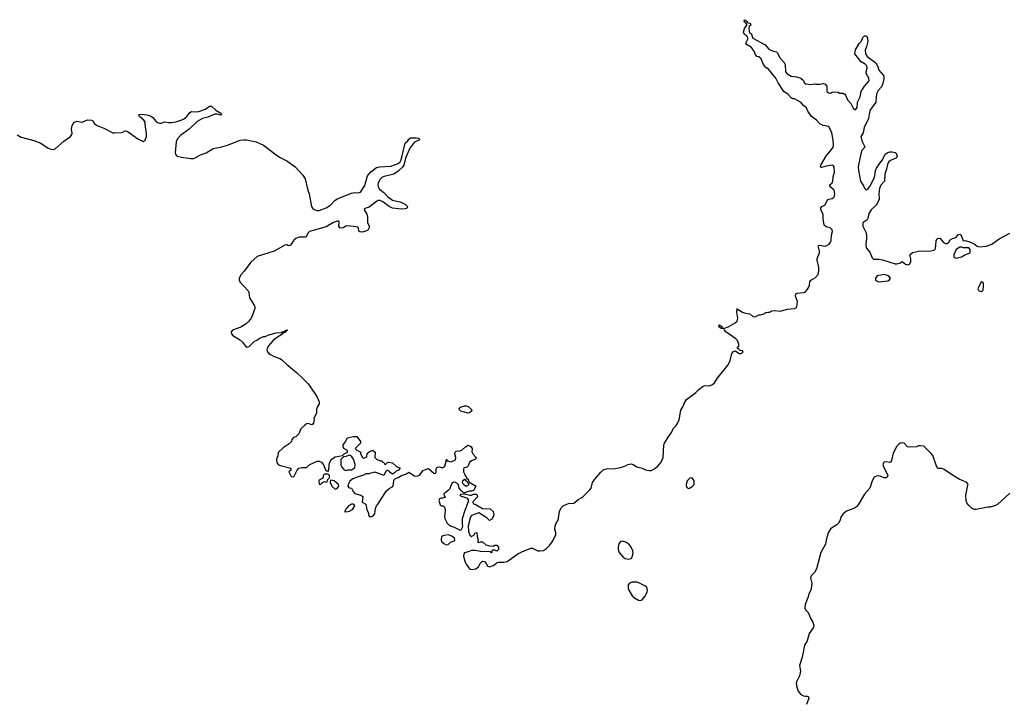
# Model space of a CAD drawing. Header units: inches. Extents: x 2221774 to 2440637, y 201306 to 357559.
# Tile 52 of 245: x 2291893 to 2302867, y 249964 to 257551. Entities that reach past the tile are written whole.
import ezdxf

# ---------------------------------------------------------------- set-up
doc = ezdxf.new("R2010")
doc.units = ezdxf.units.IN
doc.header["$MEASUREMENT"] = 0
for name, color, linetype in [('C2295', 7, 'Continuous'), ('C3204', 7, 'Continuous'), ('C3205', 7, 'Continuous')]:
    doc.layers.add(name, color=color, linetype=linetype)

msp = doc.modelspace()

# ---------------------------------------------------------------- linework, layer by layer
at = {"layer": 'C2295', "color": 5, "elevation": 20}
for points in [[(2300000, 257365), (2299995, 257375), (2299970, 257386), (2299961, 257410), (2299970, 257451), (2299998, 257490), (2299998, 257498), (2299989, 257509), (2299970, 257522), (2299966, 257534), (2299970, 257551), (2300000, 257531)], [(2300000, 257269), (2299998, 257270), (2299986, 257290), (2300000, 257318)], [(2291866, 256266), (2291910, 256243), (2292050, 256203), (2292130, 256173), (2292210, 256119), (2292231, 256110), (2292270, 256103), (2292290, 256110), (2292384, 256196), (2292460, 256250), (2292476, 256270), (2292478, 256282), (2292470, 256330), (2292478, 256370), (2292497, 256403), (2292510, 256413), (2292530, 256419), (2292590, 256408), (2292650, 256434), (2292694, 256430), (2292710, 256422), (2292726, 256390), (2292757, 256370), (2292830, 256341), (2292930, 256290), (2292950, 256288), (2293027, 256293), (2293044, 256296), (2293070, 256311), (2293090, 256308), (2293210, 256224), (2293270, 256193), (2293293, 256207), (2293305, 256250), (2293307, 256290), (2293294, 256354), (2293293, 256393), (2293290, 256410), (2293277, 256430), (2293227, 256470), (2293221, 256490), (2293225, 256495), (2293250, 256498), (2293310, 256490), (2293350, 256478), (2293379, 256459), (2293410, 256420), (2293430, 256405), (2293450, 256396), (2293470, 256396), (2293510, 256413), (2293550, 256404), (2293590, 256403), (2293650, 256416), (2293718, 256442), (2293758, 256470), (2293790, 256515), (2293810, 256527), (2293850, 256524), (2293891, 256529), (2293966, 256554), (2294010, 256586), (2294030, 256585), (2294081, 256541), (2294136, 256510), (2294142, 256490), (2294130, 256487), (2294099, 256499), (2294070, 256499), (2293990, 256466), (2293929, 256451), (2293870, 256415), (2293783, 256330), (2293690, 256265), (2293657, 256230), (2293636, 256190), (2293628, 256068), (2293630, 256050), (2293639, 256039), (2293650, 256030), (2293698, 256018), (2293802, 256002), (2293830, 256003), (2293850, 256010), (2293910, 256044), (2293973, 256067), (2294050, 256116), (2294130, 256129), (2294210, 256152), (2294350, 256207), (2294390, 256212), (2294422, 256210), (2294530, 256189), (2294610, 256152), (2294750, 256046), (2294790, 256020), (2294870, 255979), (2294964, 255910), (2295050, 255819), (2295075, 255775), (2295106, 255650), (2295121, 255610), (2295144, 255470), (2295155, 255450), (2295174, 255434), (2295210, 255423), (2295230, 255425), (2295310, 255453), (2295356, 255484), (2295405, 255535), (2295430, 255552), (2295590, 255617), (2295630, 255624), (2295670, 255621), (2295690, 255629), (2295739, 255701), (2295771, 255810), (2295787, 255833), (2295807, 255853), (2295870, 255902), (2295909, 255911), (2296030, 255919), (2296113, 255947), (2296133, 255967), (2296144, 255990), (2296190, 256173), (2296219, 256201), (2296230, 256219), (2296250, 256233), (2296315, 256235), (2296342, 256230), (2296351, 256210), (2296295, 256185), (2296275, 256165), (2296243, 256117), (2296194, 256006), (2296175, 255930), (2296164, 255910), (2296110, 255861), (2296063, 255830), (2295957, 255803), (2295929, 255791), (2295909, 255771), (2295888, 255730), (2295885, 255710), (2295889, 255690), (2295903, 255663), (2295950, 255625), (2295997, 255577), (2296050, 255540), (2296130, 255522), (2296159, 255510), (2296192, 255490), (2296215, 255470), (2296210, 255447), (2296190, 255441), (2296150, 255439), (2296050, 255451), (2296010, 255470), (2295941, 255521), (2295910, 255534), (2295890, 255535), (2295870, 255525), (2295790, 255460), (2295751, 255449), (2295738, 255442), (2295731, 255430), (2295741, 255421), (2295761, 255381), (2295770, 255350), (2295771, 255290), (2295790, 255250), (2295788, 255230), (2295776, 255210), (2295750, 255193), (2295710, 255183), (2295685, 255185), (2295674, 255194), (2295669, 255230), (2295659, 255239), (2295643, 255243), (2295549, 255251), (2295530, 255248), (2295499, 255230), (2295470, 255225), (2295460, 255230), (2295449, 255250), (2295455, 255290), (2295450, 255308), (2295410, 255298), (2295390, 255291), (2295310, 255240), (2295124, 255190), (2295103, 255170), (2295088, 255132), (2295075, 255125), (2295010, 255125), (2294970, 255112), (2294948, 255092), (2294910, 255036), (2294890, 255031), (2294870, 255041), (2294850, 255037), (2294728, 254972), (2294540, 254910), (2294470, 254846), (2294394, 254746), (2294360, 254710), (2294338, 254670), (2294338, 254650), (2294347, 254627), (2294438, 254530), (2294447, 254510), (2294456, 254450), (2294505, 254370), (2294513, 254350), (2294513, 254330), (2294482, 254238), (2294467, 254213), (2294439, 254181), (2294418, 254162), (2294357, 254123), (2294267, 254090), (2294250, 254070), (2294255, 254050), (2294270, 254030), (2294345, 253985), (2294375, 253955), (2294410, 253911), (2294430, 253901), (2294450, 253907), (2294510, 253967), (2294530, 253974), (2294570, 254002), (2294610, 254018), (2294630, 254019), (2294680, 254040), (2294750, 254059), (2294816, 254064), (2294818, 254070), (2294843, 254077), (2294850, 254085), (2294858, 254082), (2294858, 254090), (2294874, 254094), (2294870, 254082), (2294861, 254079), (2294861, 254070), (2294850, 254063), (2294824, 254056), (2294825, 254050), (2294743, 253997), (2294714, 253970), (2294662, 253910), (2294649, 253870), (2294654, 253850), (2294670, 253830), (2294690, 253818), (2294730, 253796), (2294794, 253774), (2294810, 253764), (2294868, 253710), (2294979, 253619), (2295040, 253560), (2295110, 253490), (2295127, 253467), (2295206, 253350), (2295231, 253290), (2295231, 253270), (2295208, 253232), (2295201, 253210), (2295201, 253170), (2295186, 253134), (2295171, 253110), (2295175, 253090), (2295167, 253053), (2295159, 253041), (2295150, 253035), (2295110, 253049), (2295090, 253044), (2295070, 253029), (2295027, 252990), (2295006, 252934), (2294986, 252914), (2294976, 252904), (2294942, 252890), (2294925, 252870), (2294922, 252850), (2294897, 252823), (2294830, 252778), (2294773, 252727), (2294771, 252690), (2294756, 252650), (2294761, 252610), (2294778, 252590), (2294800, 252580), (2294914, 252550), (2294914, 252530), (2294894, 252510), (2294918, 252458), (2294950, 252454), (2294986, 252530), (2295006, 252550), (2295037, 252557), (2295090, 252558), (2295127, 252593), (2295210, 252631), (2295231, 252631), (2295258, 252618), (2295278, 252590), (2295305, 252525), (2295330, 252514), (2295340, 252540), (2295345, 252610), (2295370, 252651), (2295410, 252678), (2295490, 252692), (2295510, 252712), (2295546, 252730), (2295546, 252750), (2295506, 252770), (2295498, 252790), (2295498, 252810), (2295515, 252830), (2295548, 252890), (2295610, 252905), (2295650, 252905), (2295691, 252850), (2295691, 252830), (2295632, 252770), (2295651, 252751), (2295694, 252730), (2295692, 252710), (2295714, 252670), (2295730, 252662), (2295762, 252678), (2295767, 252713), (2295790, 252734), (2295830, 252752), (2295854, 252730), (2295852, 252672), (2295870, 252652), (2295910, 252634), (2295933, 252633), (2295938, 252618), (2295953, 252613), (2295958, 252598), (2295970, 252594), (2295988, 252612), (2296003, 252617), (2296050, 252611), (2296094, 252570), (2296134, 252550), (2296114, 252530), (2296090, 252518), (2296070, 252498), (2296050, 252486), (2296023, 252503), (2296010, 252518), (2295990, 252528), (2295972, 252510), (2295950, 252469), (2295906, 252490), (2295850, 252506), (2295830, 252498), (2295804, 252496), (2295790, 252488), (2295753, 252487), (2295726, 252474), (2295664, 252456), (2295608, 252432), (2295574, 252406), (2295556, 252370), (2295551, 252350), (2295558, 252338), (2295570, 252331), (2295592, 252330), (2295611, 252290), (2295628, 252268), (2295694, 252250), (2295716, 252236), (2295712, 252172), (2295751, 252150), (2295762, 252090), (2295782, 252050), (2295782, 252030), (2295790, 252014), (2295810, 252012), (2295830, 252018), (2295850, 252042), (2295859, 252101), (2295869, 252131), (2295890, 252152), (2295925, 252215), (2295983, 252297), (2296010, 252325), (2296050, 252345), (2296059, 252370), (2296064, 252416), (2296082, 252438), (2296110, 252447), (2296150, 252471), (2296206, 252490), (2296230, 252505), (2296250, 252496), (2296290, 252467), (2296310, 252461), (2296330, 252465), (2296350, 252475), (2296390, 252526), (2296409, 252531), (2296435, 252545), (2296450, 252546), (2296510, 252496), (2296527, 252493), (2296535, 252505), (2296536, 252544), (2296543, 252557), (2296550, 252562), (2296570, 252565), (2296590, 252558), (2296610, 252558), (2296630, 252572), (2296648, 252628), (2296649, 252651), (2296654, 252646), (2296654, 252634), (2296666, 252634), (2296690, 252621), (2296710, 252624), (2296750, 252645), (2296755, 252670), (2296742, 252710), (2296748, 252730), (2296758, 252742), (2296797, 252743), (2296823, 252757), (2296862, 252790), (2296890, 252807), (2296910, 252801), (2296926, 252790), (2296935, 252770), (2296932, 252732), (2296942, 252710), (2296982, 252670), (2296972, 252650), (2296930, 252633), (2296906, 252614), (2296890, 252578), (2296877, 252563), (2296870, 252558), (2296845, 252555), (2296840, 252540), (2296838, 252510), (2296851, 252490), (2296861, 252461), (2296874, 252446), (2296874, 252434), (2296891, 252431), (2296898, 252398), (2296982, 252350), (2296970, 252338), (2296958, 252310), (2296950, 252302), (2296930, 252295), (2296905, 252295), (2296850, 252275), (2296838, 252278), (2296817, 252297), (2296793, 252330), (2296789, 252350), (2296775, 252375), (2296750, 252393), (2296730, 252397), (2296710, 252382), (2296683, 252317), (2296674, 252306), (2296641, 252279), (2296622, 252270), (2296624, 252244), (2296634, 252226), (2296610, 252218), (2296590, 252218), (2296574, 252210), (2296566, 252190), (2296581, 252141), (2296590, 252132), (2296612, 252132), (2296624, 252124), (2296631, 252111), (2296634, 252074), (2296627, 252010), (2296631, 251990), (2296658, 251938), (2296667, 251927), (2296703, 251903), (2296734, 251894), (2296795, 251865), (2296810, 251862), (2296815, 251865), (2296830, 251894), (2296833, 251910), (2296829, 251931), (2296828, 251990), (2296857, 252083), (2296898, 252190), (2296888, 252208), (2296876, 252216), (2296810, 252238), (2296798, 252250), (2296810, 252262), (2296850, 252265), (2296910, 252252), (2296930, 252252), (2296950, 252262), (2296980, 252260), (2296992, 252250), (2296994, 252230), (2296944, 252176), (2296942, 252170), (2296950, 252154), (2296971, 252151), (2297050, 252101), (2297138, 252098), (2297171, 252070), (2297178, 252030), (2297172, 252008), (2297157, 251983), (2297130, 251968), (2297098, 251998), (2297010, 252055), (2296930, 252022), (2296918, 252010), (2296891, 251909), (2296894, 251850), (2296910, 251805), (2296930, 251791), (2296955, 251805), (2296970, 251832), (2296990, 251834), (2296991, 251791), (2297002, 251750), (2296994, 251730), (2297010, 251722), (2297028, 251732), (2297050, 251731), (2297090, 251698), (2297130, 251685), (2297170, 251682), (2297190, 251692), (2297210, 251694), (2297231, 251671), (2297230, 251646), (2297210, 251626), (2297190, 251638), (2297164, 251636), (2297154, 251630), (2297154, 251610), (2297150, 251606), (2297138, 251618), (2297024, 251624), (2296970, 251634), (2296930, 251634), (2296890, 251617), (2296851, 251609), (2296843, 251597), (2296839, 251570), (2296855, 251515), (2296870, 251482), (2296905, 251430), (2296930, 251420), (2296978, 251430), (2297008, 251450), (2297026, 251490), (2297050, 251514), (2297070, 251512), (2297084, 251504), (2297102, 251462), (2297131, 251451), (2297170, 251465), (2297210, 251495), (2297230, 251504), (2297290, 251502), (2297328, 251512), (2297445, 251595), (2297490, 251619), (2297590, 251661), (2297610, 251661), (2297670, 251630), (2297690, 251628), (2297730, 251635), (2297763, 251657), (2297799, 251690), (2297829, 251730), (2297869, 251810), (2297869, 251829), (2297859, 251870), (2297863, 251910), (2297875, 251945), (2297895, 251970), (2297908, 252070), (2297928, 252110), (2297950, 252131), (2297990, 252151), (2298010, 252158), (2298070, 252161), (2298118, 252202), (2298157, 252223), (2298179, 252241), (2298249, 252310), (2298262, 252330), (2298277, 252390), (2298303, 252430), (2298370, 252507), (2298404, 252536), (2298450, 252547), (2298510, 252543), (2298590, 252557), (2298644, 252576), (2298670, 252591), (2298710, 252601), (2298730, 252594), (2298770, 252565), (2298832, 252552), (2298870, 252533), (2298910, 252527), (2298930, 252527), (2298961, 252539), (2299007, 252573), (2299041, 252619), (2299065, 252670), (2299073, 252810), (2299081, 252830), (2299122, 252898), (2299159, 252950), (2299181, 252999), (2299210, 253027), (2299230, 253056), (2299245, 253090), (2299263, 253197), (2299285, 253235), (2299301, 253279), (2299325, 253315), (2299430, 253395), (2299464, 253430), (2299510, 253465), (2299530, 253473), (2299570, 253470), (2299590, 253474), (2299616, 253484), (2299637, 253503), (2299667, 253550), (2299790, 253703), (2299810, 253750), (2299830, 253830), (2299850, 253851), (2299870, 253858), (2299876, 253856), (2299912, 253828), (2299938, 253830), (2299958, 253850), (2299950, 253858), (2299924, 253864), (2299910, 253878), (2299889, 253889), (2299908, 253912), (2299908, 253932), (2299895, 253975), (2299874, 253994), (2299764, 254070), (2299748, 254090), (2299746, 254106), (2299710, 254109), (2299690, 254122), (2299684, 254130), (2299688, 254150), (2299718, 254130), (2299718, 254118), (2299732, 254112), (2299750, 254111), (2299790, 254127), (2299869, 254170), (2299889, 254190), (2299897, 254223), (2299886, 254290), (2299890, 254332), (2299898, 254318), (2299910, 254318), (2299950, 254291), (2299970, 254283), (2300000, 254277)]]:
    msp.add_lwpolyline(points, dxfattribs=at)
for points in [[(2296890, 253165), (2296810, 253188), (2296788, 253210), (2296806, 253230), (2296850, 253245), (2296870, 253245), (2296890, 253238), (2296925, 253210), (2296931, 253190), (2296905, 253170)], [(2295570, 252698), (2295530, 252682), (2295502, 252678), (2295471, 252649), (2295471, 252590), (2295483, 252563), (2295510, 252531), (2295530, 252526), (2295551, 252531), (2295590, 252532), (2295630, 252554), (2295633, 252593), (2295613, 252650), (2295590, 252684)], [(2295330, 252486), (2295290, 252486), (2295274, 252470), (2295274, 252450), (2295264, 252436), (2295230, 252418), (2295226, 252410), (2295230, 252374), (2295250, 252374), (2295267, 252393), (2295280, 252400), (2295290, 252402), (2295310, 252394), (2295322, 252398), (2295326, 252430), (2295342, 252438), (2295346, 252450), (2295346, 252470)], [(2295362, 252418), (2295354, 252410), (2295354, 252390), (2295372, 252350), (2295410, 252318), (2295430, 252325), (2295449, 252350), (2295448, 252370), (2295398, 252410)], [(2296850, 252426), (2296830, 252406), (2296826, 252386), (2296842, 252370), (2296870, 252352), (2296890, 252362), (2296898, 252370), (2296898, 252378), (2296886, 252390), (2296882, 252402), (2296866, 252410), (2296862, 252422)], [(2299390, 252442), (2299361, 252439), (2299331, 252409), (2299322, 252370), (2299322, 252350), (2299331, 252331), (2299350, 252326), (2299390, 252348), (2299409, 252370), (2299412, 252412)], [(2295590, 252149), (2295558, 252130), (2295527, 252093), (2295522, 252078), (2295514, 252070), (2295525, 252065), (2295550, 252067), (2295570, 252071), (2295601, 252090), (2295629, 252130), (2295622, 252142), (2295610, 252149)], [(2296670, 251808), (2296620, 251800), (2296594, 251790), (2296591, 251750), (2296598, 251730), (2296622, 251710), (2296650, 251698), (2296670, 251702), (2296695, 251725), (2296738, 251742), (2296742, 251750), (2296739, 251770), (2296710, 251794)], [(2298610, 251738), (2298590, 251733), (2298572, 251708), (2298563, 251670), (2298564, 251644), (2298576, 251610), (2298619, 251559), (2298643, 251543), (2298684, 251536), (2298710, 251545), (2298724, 251570), (2298731, 251610), (2298728, 251630), (2298709, 251670), (2298690, 251695), (2298650, 251725)], [(2298770, 251281), (2298720, 251280), (2298691, 251270), (2298676, 251250), (2298676, 251210), (2298682, 251190), (2298720, 251130), (2298745, 251105), (2298790, 251079), (2298810, 251077), (2298830, 251084), (2298859, 251121), (2298885, 251170), (2298892, 251192), (2298883, 251223), (2298860, 251240), (2298794, 251274)]]:
    msp.add_lwpolyline(points, close=True, dxfattribs=at)
at = {"layer": 'C3204', "color": 5, "elevation": 20}
msp.add_lwpolyline([(2300683, 250000), (2300688, 249988), (2300663, 249917)], dxfattribs=at)
at = {"layer": 'C3205', "color": 5, "elevation": 20}
for points in [[(2300000, 257531), (2300002, 257530), (2300002, 257522), (2300010, 257514), (2300030, 257512), (2300040, 257500), (2300042, 257490), (2300025, 257475), (2300020, 257460), (2300022, 257422), (2300026, 257406), (2300050, 257394), (2300053, 257373), (2300065, 257345), (2300203, 257270), (2300244, 257224), (2300256, 257216), (2300283, 257203), (2300330, 257192), (2300341, 257181), (2300366, 257126), (2300413, 257073), (2300425, 257050), (2300429, 256970), (2300447, 256947), (2300490, 256922), (2300550, 256914), (2300598, 256898), (2300630, 256872), (2300636, 256850), (2300654, 256834), (2300712, 256828), (2300757, 256837), (2300767, 256833), (2300810, 256832), (2300850, 256838), (2300870, 256831), (2300891, 256810), (2300888, 256750), (2300910, 256734), (2300930, 256733), (2300950, 256744), (2300970, 256746), (2301010, 256741), (2301030, 256731), (2301070, 256731), (2301090, 256721), (2301099, 256710), (2301119, 256659), (2301156, 256616), (2301183, 256563), (2301190, 256554), (2301210, 256547), (2301228, 256572), (2301231, 256630), (2301261, 256690), (2301270, 256750), (2301310, 256810), (2301361, 256870), (2301359, 256899), (2301328, 256950), (2301328, 256970), (2301340, 257010), (2301336, 257036), (2301315, 257055), (2301270, 257080), (2301203, 257170), (2301210, 257215), (2301250, 257285), (2301275, 257310), (2301290, 257354), (2301310, 257372), (2301331, 257370), (2301344, 257344), (2301346, 257306), (2301333, 257250), (2301315, 257210), (2301320, 257170), (2301339, 257139), (2301434, 257070), (2301458, 257030), (2301469, 256989), (2301519, 256930), (2301526, 256910), (2301526, 256890), (2301510, 256827), (2301497, 256803), (2301460, 256760), (2301445, 256730), (2301438, 256690), (2301436, 256630), (2301370, 256539), (2301352, 256450), (2301306, 256350), (2301293, 256290), (2301268, 256250), (2301281, 256201), (2301307, 256150), (2301311, 256130), (2301277, 256090), (2301271, 256070), (2301245, 255950), (2301240, 255910), (2301241, 255870), (2301265, 255750), (2301299, 255699), (2301310, 255671), (2301320, 255660), (2301330, 255655), (2301350, 255668), (2301370, 255691), (2301420, 255790), (2301433, 255867), (2301443, 255897), (2301479, 255950), (2301511, 255989), (2301541, 256050), (2301570, 256070), (2301590, 256076), (2301616, 256076), (2301651, 256071), (2301661, 256061), (2301673, 256030), (2301665, 256010), (2301598, 255982), (2301578, 255962), (2301565, 255935), (2301555, 255885), (2301534, 255830), (2301533, 255750), (2301490, 255706), (2301476, 255670), (2301470, 255610), (2301473, 255550), (2301466, 255530), (2301438, 255482), (2301385, 255430), (2301356, 255390), (2301346, 255334), (2301339, 255321), (2301294, 255290), (2301290, 255278), (2301290, 255250), (2301322, 255182), (2301330, 255150), (2301332, 255110), (2301324, 255044), (2301329, 255009), (2301370, 254961), (2301395, 254895), (2301410, 254883), (2301470, 254881), (2301510, 254874), (2301650, 254831), (2301670, 254831), (2301710, 254842), (2301730, 254854), (2301766, 254826), (2301790, 254818), (2301810, 254825), (2301824, 254850), (2301825, 254885), (2301815, 254930), (2301844, 254956), (2301909, 254971), (2302047, 254973), (2302080, 254980), (2302095, 254990), (2302104, 255030), (2302109, 255091), (2302127, 255113), (2302150, 255116), (2302190, 255066), (2302210, 255055), (2302230, 255056), (2302249, 255071), (2302264, 255096), (2302289, 255111), (2302330, 255123), (2302350, 255151), (2302370, 255161), (2302385, 255150), (2302410, 255085), (2302431, 255091), (2302490, 255072), (2302530, 255051), (2302566, 255026), (2302590, 255018), (2302670, 255025), (2302730, 255048), (2302810, 255107), (2302930, 255171)], [(2300000, 257318), (2300007, 257333), (2300008, 257350), (2300000, 257365)], [(2300000, 254277), (2300030, 254271), (2300063, 254243), (2300090, 254238), (2300130, 254261), (2300150, 254261), (2300186, 254270), (2300210, 254285), (2300230, 254291), (2300250, 254291), (2300274, 254306), (2300312, 254308), (2300370, 254302), (2300450, 254325), (2300528, 254332), (2300550, 254344), (2300555, 254350), (2300561, 254410), (2300541, 254470), (2300545, 254495), (2300559, 254501), (2300630, 254508), (2300650, 254518), (2300675, 254545), (2300687, 254570), (2300696, 254590), (2300701, 254630), (2300710, 254646), (2300764, 254676), (2300793, 254710), (2300801, 254750), (2300801, 254790), (2300780, 254870), (2300781, 254890), (2300806, 254950), (2300807, 254970), (2300794, 255030), (2300810, 255039), (2300867, 255027), (2300890, 255032), (2300915, 255050), (2300931, 255070), (2300938, 255090), (2300941, 255150), (2300952, 255190), (2300950, 255210), (2300925, 255230), (2300882, 255242), (2300861, 255261), (2300850, 255330), (2300850, 255370), (2300845, 255390), (2300824, 255430), (2300821, 255450), (2300832, 255468), (2300872, 255488), (2300898, 255542), (2300910, 255551), (2300950, 255556), (2300970, 255571), (2300977, 255610), (2300970, 255649), (2300921, 255690), (2300924, 255710), (2300948, 255732), (2300956, 255750), (2300961, 255799), (2300973, 255850), (2300972, 255910), (2300962, 255922), (2300950, 255930), (2300883, 255917), (2300830, 255902), (2300822, 255902), (2300818, 255910), (2300824, 255930), (2300884, 256036), (2300931, 256089), (2300960, 256130), (2300965, 256150), (2300960, 256210), (2300945, 256290), (2300910, 256361), (2300850, 256373), (2300810, 256390), (2300774, 256430), (2300720, 256470), (2300677, 256530), (2300664, 256570), (2300630, 256594), (2300603, 256623), (2300570, 256648), (2300530, 256668), (2300510, 256670), (2300490, 256679), (2300457, 256717), (2300410, 256752), (2300346, 256846), (2300319, 256899), (2300238, 256998), (2300210, 257018), (2300182, 257050), (2300156, 257116), (2300130, 257138), (2300110, 257142), (2300102, 257150), (2300090, 257168), (2300080, 257200), (2300070, 257209), (2300064, 257224), (2300046, 257246), (2300000, 257269)], [(2302929, 252271), (2302795, 252150), (2302770, 252134), (2302710, 252118), (2302682, 252118), (2302554, 252090), (2302531, 252089), (2302510, 252101), (2302470, 252137), (2302450, 252164), (2302442, 252190), (2302439, 252250), (2302462, 252362), (2302463, 252370), (2302451, 252391), (2302365, 252430), (2302310, 252461), (2302190, 252540), (2302170, 252547), (2302128, 252548), (2302110, 252575), (2302071, 252691), (2302050, 252718), (2301970, 252796), (2301930, 252801), (2301910, 252799), (2301890, 252789), (2301810, 252785), (2301789, 252789), (2301750, 252829), (2301734, 252834), (2301710, 252829), (2301690, 252818), (2301670, 252797), (2301630, 252719), (2301610, 252638), (2301600, 252620), (2301590, 252613), (2301550, 252622), (2301530, 252620), (2301522, 252610), (2301515, 252590), (2301519, 252570), (2301570, 252470), (2301563, 252450), (2301550, 252443), (2301530, 252444), (2301483, 252463), (2301450, 252466), (2301416, 252450), (2301393, 252410), (2301368, 252330), (2301310, 252262), (2301238, 252142), (2301220, 252120), (2301196, 252104), (2301110, 252072), (2301070, 252044), (2301048, 252012), (2301034, 251966), (2301020, 251940), (2301000, 251920), (2300930, 251876), (2300903, 251830), (2300882, 251750), (2300876, 251704), (2300824, 251610), (2300774, 251430), (2300750, 251390), (2300714, 251350), (2300709, 251330), (2300723, 251270), (2300714, 251206), (2300704, 251176), (2300688, 251150), (2300682, 251118), (2300648, 251030), (2300643, 250990), (2300650, 250972), (2300681, 250941), (2300711, 250870), (2300734, 250834), (2300742, 250810), (2300744, 250790), (2300737, 250770), (2300693, 250707), (2300670, 250626), (2300642, 250578), (2300615, 250445), (2300584, 250350), (2300595, 250290), (2300593, 250270), (2300583, 250237), (2300550, 250170), (2300548, 250150), (2300554, 250110), (2300570, 250064), (2300600, 250030), (2300630, 250014), (2300652, 250008), (2300670, 250010), (2300683, 250003), (2300683, 250000)]]:
    msp.add_lwpolyline(points, dxfattribs=at)
for points in [[(2302395, 255015), (2302370, 255014), (2302330, 254988), (2302306, 254930), (2302305, 254910), (2302310, 254901), (2302330, 254891), (2302390, 254908), (2302429, 254931), (2302486, 254950), (2302486, 254990), (2302470, 255006), (2302410, 255008)], [(2301530, 254709), (2301508, 254708), (2301450, 254694), (2301431, 254670), (2301431, 254650), (2301450, 254636), (2301470, 254628), (2301570, 254641), (2301589, 254650), (2301599, 254670), (2301575, 254695)], [(2302610, 254628), (2302572, 254550), (2302582, 254530), (2302610, 254522), (2302630, 254534), (2302637, 254583), (2302637, 254610), (2302630, 254622)]]:
    msp.add_lwpolyline(points, close=True, dxfattribs=at)

doc.saveas('drawing.dxf')
